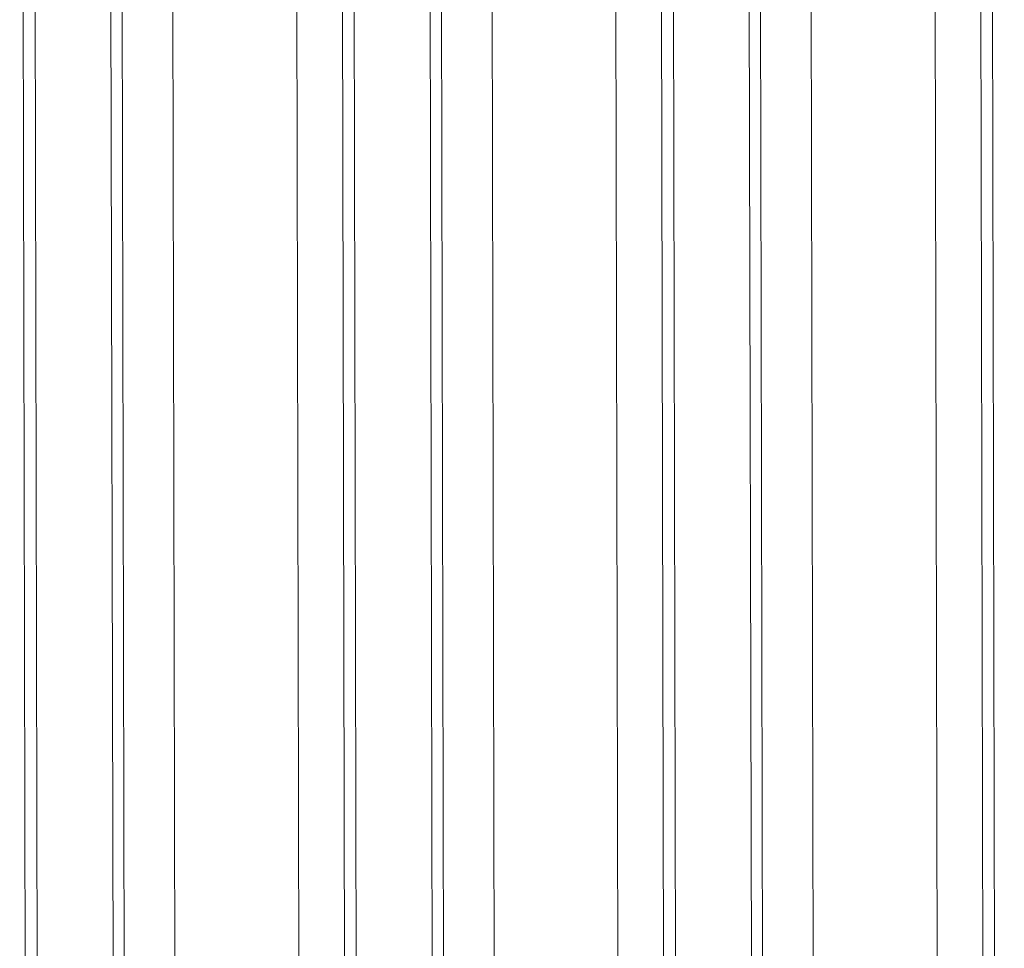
# Model space of a CAD drawing. Header units: inches. Extents: x 1 to 669, y 0 to 417.
# Tile 242 of 256: x 321.434 to 322.154, y 287.592 to 288.271. Entities that reach past the tile are written whole.
import ezdxf

# ---------------------------------------------------------------- set-up
doc = ezdxf.new("R2010")
doc.units = ezdxf.units.IN
doc.header["$LTSCALE"] = 12
doc.header["$MEASUREMENT"] = 0
doc.layers.get('0').update_dxf_attribs({"linetype": 'CONTINUOUS'})
doc.layers.add('X', color=1, linetype='CONTINUOUS')

# ---------------------------------------------------------------- blocks, each defined once
blk = doc.blocks.new('GASTRAIN RIGHT')
at = {"layer": 'X', "lineweight": 0}
for p, q in [((300.85974, 302.17171), (300.87092, 296.83011)), ((301.09331, 302.1722), (301.10449, 296.8306)), ((301.16006, 296.83072), (301.1489, 302.16859)), ((301.32688, 302.17269), (301.33805, 296.83109)), ((301.39363, 296.83121), (301.38246, 302.16907)), ((301.56045, 302.17318), (301.57162, 296.83158)), ((300.85107, 302.16459), (300.86115, 297.3498)), ((300.9265, 296.83023), (300.91533, 302.1681)), ((300.93383, 297.27102), (300.92359, 302.16474)), ((300.96064, 302.16482), (300.97072, 297.35052)), ((301.05129, 302.16501), (301.06137, 297.35022)), ((301.08464, 302.16508), (301.09471, 297.35029)), ((301.1674, 297.2715), (301.15716, 302.16523)), ((301.19421, 302.16531), (301.20428, 297.35101)), ((301.28486, 302.1655), (301.29493, 297.35071)), ((301.31821, 302.16557), (301.32828, 297.35078)), ((301.40097, 297.27199), (301.39073, 302.16572)), ((301.42778, 302.1658), (301.43785, 297.35149)), ((301.51843, 302.16599), (301.5285, 297.3512)), ((301.55177, 302.16606), (301.56185, 297.35127))]:
    blk.add_line(p, q, dxfattribs=at)

msp = doc.modelspace()

# ---------------------------------------------------------------- block references
msp.add_blockref('GASTRAIN RIGHT', (20.58257, -12.65837))

doc.saveas('drawing.dxf')
